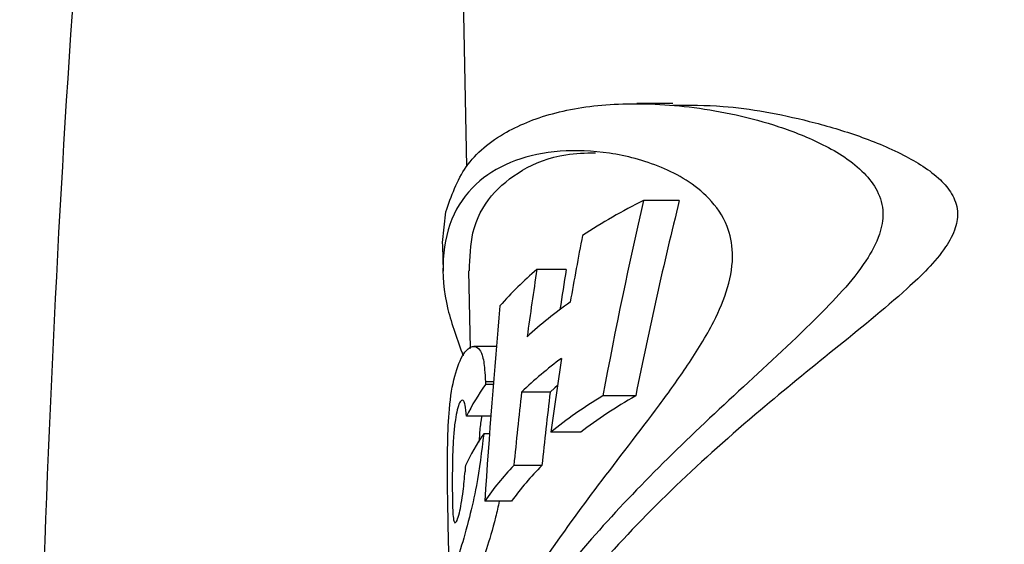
# Model space of a CAD drawing. Header units: inches. Extents: x 0.6 to 33.8, y 0 to 21.7.
# Tile 118 of 204: x 18.408 to 18.795, y 16.067 to 16.273. Entities that reach past the tile are written whole.
import ezdxf

# ---------------------------------------------------------------- set-up
doc = ezdxf.new("R2010")
doc.units = ezdxf.units.IN
doc.header["$MEASUREMENT"] = 0
doc.layers.add('FORMAT', color=7, linetype='Continuous')
doc.styles.add('SLDTEXTSTYLE3', font='TXT', dxfattribs={"width": 0.75})
doc.dimstyles.new('SLDDIMSTYLE0', dxfattribs={"dimtxt": 0.125, "dimasz": 0.13, "dimexe": 0, "dimexo": 0.0625, "dimgap": 0.03125, "dimtad": 0, "dimtih": 1, "dimtoh": 1, "dimdec": 1, "dimlfac": 4, "dimrnd": 1e-09, "dimzin": 12, "dimdsep": 46, "dimtxsty": 'SLDTEXTSTYLE3', "dimsah": 1, "dimcen": 0.09, "dimadec": 0, "dimazin": 3, "dimtfac": 1, "dimtdec": 1, "dimtofl": 0, "dimtmove": 0, "dimatfit": 3, "dimfxl": 0, "dimfrac": 2, "dimtolj": 1, "dimtzin": 12, "dimarcsym": 0})

# ---------------------------------------------------------------- blocks, each defined once
blk = doc.blocks.new('_D_4')
at = {"layer": 'FORMAT'}
for p, q in [((18.22771514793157, 18.17952818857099), (18.18962921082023, 18.17952818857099)), ((18.18962921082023, 18.17952818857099), (18.18962921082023, 17.98109068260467)), ((18.50479848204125, 18.17952818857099), (18.54288441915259, 18.17952818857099)), ((18.54288441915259, 18.17952818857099), (18.54288441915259, 17.98109068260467)), ((16.93373106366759, 9.612484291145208), (16.93373106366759, 18.1244934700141)), ((19.79878254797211, 17.39011023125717), (19.79878254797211, 18.1244934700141)), ((16.93373106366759, 17.9994934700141), (18.07999989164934, 17.9994934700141)), ((19.79878254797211, 17.9994934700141), (18.65251371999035, 17.9994934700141)), ((18.18962921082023, 17.98109068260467), (18.22771514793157, 17.98109068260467)), ((18.54288441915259, 17.98109068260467), (18.50479848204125, 17.98109068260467))]:
    blk.add_line(p, q, dxfattribs=at)
for points in [[(16.93373106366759, 17.9994934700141), (17.06373106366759, 17.9794934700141), (17.06373106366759, 18.0194934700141)], [(19.79878254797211, 17.9994934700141), (19.66878254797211, 18.0194934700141), (19.66878254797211, 17.9794934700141)]]:
    blk.add_solid(points, dxfattribs=at)
at = {"layer": 'FORMAT', "char_height": 0.125, "attachment_point": 1, "style": 'SLDTEXTSTYLE3'}
for s, insert in [('291', (18.22771514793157, 18.142224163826)), ('11.5', (18.20462486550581, 17.95520158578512))]:
    blk.add_mtext(s, dxfattribs=dict(at, insert=insert))

msp = doc.modelspace()

# ---------------------------------------------------------------- linework, layer by layer
at = {"color": 7, "linetype": 'Continuous'}
for p, q in [((18.57678607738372, 16.55902954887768), (18.58360966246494, 16.21538017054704)), ((18.66452750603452, 16.24005095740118), (18.65045781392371, 16.24005095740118)), ((18.66712073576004, 16.20202529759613), (18.65304716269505, 16.20202529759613)), ((18.574211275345, 16.18561596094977), (18.57545410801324, 16.19756389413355)), ((18.57433668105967, 16.18429382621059), (18.574211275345, 16.18561596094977)), ((18.57422503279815, 16.18428961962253), (18.57442330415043, 16.17430427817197)), ((18.58442219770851, 16.17445927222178), (18.58502671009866, 16.14401482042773)), ((18.62271552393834, 16.17500658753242), (18.61119152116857, 16.17500658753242)), ((18.59535088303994, 16.144846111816), (18.58644328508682, 16.144846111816)), ((18.59103595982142, 16.13098345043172), (18.59107409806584, 16.12991606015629)), ((18.59420696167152, 16.13098345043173), (18.59103595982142, 16.13098345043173)), ((18.59412118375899, 16.12991606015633), (18.59107409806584, 16.12991606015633)), ((18.61641338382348, 16.12693963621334), (18.60521310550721, 16.12693963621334)), ((18.64998684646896, 16.12542275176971), (18.63707746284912, 16.12542275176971)), ((18.59314207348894, 16.11743087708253), (18.58355426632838, 16.11743087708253)), ((18.62840636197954, 16.11123042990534), (18.61666296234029, 16.11123042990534)), ((18.59262072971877, 16.11054066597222), (18.59033530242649, 16.11054066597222)), ((18.61318812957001, 16.09808496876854), (18.6021504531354, 16.09808496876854)), ((18.60128820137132, 16.08414667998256), (18.59074704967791, 16.08414667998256))]:
    msp.add_line(p, q, dxfattribs=at)
at = {"color": 7, "linetype": 'Continuous', "flags": 128}
msp.add_lwpolyline([(18.61930656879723, 16.12953929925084), (18.6182890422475, 16.12864136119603), (18.61641338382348, 16.12693963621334)], dxfattribs=at)
at = {"color": 7, "linetype": 'Continuous'}
for centre, radius, start, end in [((18.75754604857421, 15.99121639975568), 0.2352879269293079, 116.367814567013, 123.0870834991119), ((18.69761348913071, 16.07296093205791), 0.1337238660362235, 130.2611002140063, 138.973608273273), ((18.71848351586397, 16.02718133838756), 0.1646094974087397, 124.9052220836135, 132.4526367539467), ((18.71332071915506, 16.01449732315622), 0.15598246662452, 126.3353788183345, 133.8740508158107), ((18.66379471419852, 16.07760920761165), 0.08957842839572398, 144.273099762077, 153.6057490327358), ((18.66208766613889, 16.06097597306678), 0.08720699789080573, 145.3642781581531, 154.8367363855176), ((18.68146740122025, 16.0215590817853), 0.1102151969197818, 136.0260268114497, 145.3983655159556), ((18.6906333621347, 16.01991649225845), 0.1100366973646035, 134.733709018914, 144.2876625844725)]:
    msp.add_arc(centre, radius, start, end, dxfattribs=at)
for centre, major_axis, ratio, start_param, end_param in [((18.85503254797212, 15.54230514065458), (0, 1.007179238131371), 0.2654076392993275, 0.8565903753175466, 0.9533423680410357), ((18.85503254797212, 15.53984337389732), (0, 0.9694152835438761), 0.2654076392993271, 0.8188336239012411, 0.922217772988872), ((18.85503254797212, 15.67898709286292), (0, 0.9291402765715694), 0.2907471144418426, 0.9905746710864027, 1.023898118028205), ((18.85503254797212, 15.77779749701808), (0, 0.894327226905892), 0.3043152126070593, 1.110578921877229, 1.143231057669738), ((18.85503254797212, 15.77596464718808), (0, 0.8614104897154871), 0.3043152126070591, 1.089145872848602, 1.109641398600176), ((18.85503254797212, 15.82459315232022), (0, 1.042308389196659), 0.2618050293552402, 1.242426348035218, 1.319130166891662), ((18.85503254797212, 15.64312382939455), (0, 1.005692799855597), 0.2677981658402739, 1.053866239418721, 1.086645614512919), ((18.85503254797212, 15.7285949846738), (0, 1.0280009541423), 0.263610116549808, 1.172884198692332, 1.203143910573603), ((18.85503254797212, 15.72609708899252), (0, 0.9899782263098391), 0.2636101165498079, 1.153926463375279, 1.185586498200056), ((18.85503254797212, 16.04248029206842), (0.2779790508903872, 0), 0.4807314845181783, 2.471992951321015, 2.601204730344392), ((18.85503254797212, 16.04247989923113), (0.2679775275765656, 0), 0.4807314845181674, 2.442086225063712, 2.578654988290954), ((18.85503254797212, 15.96684895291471), (0, 0.7543757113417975), 0.3659766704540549, 1.395978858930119, 1.39905638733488)]:
    msp.add_ellipse(centre, major_axis=major_axis, ratio=ratio, start_param=start_param, end_param=end_param, dxfattribs=at)
for points, knots in [([(18.44640285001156, 16.4926754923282), (18.44029703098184, 16.42329140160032), (18.42611587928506, 16.26214245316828), (18.41463110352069, 16.0081848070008), (18.41017704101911, 15.73152478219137), (18.41513956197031, 15.45489251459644), (18.42936297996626, 15.17863552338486), (18.45211324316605, 14.90303296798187), (18.47501462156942, 14.72043084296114), (18.48646573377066, 14.629126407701)], [0, 0, 0, 0, 0.1119203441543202, 0.2599420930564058, 0.4078522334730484, 0.5557969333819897, 0.7037390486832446, 0.8518640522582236, 1, 1, 1, 1]), ([(18.57545410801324, 16.19756389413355), (18.57763096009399, 16.2037852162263), (18.5820624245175, 16.21645009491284), (18.59760562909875, 16.22916455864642), (18.61811943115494, 16.23725680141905), (18.64303943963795, 16.2407331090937), (18.67272942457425, 16.23940799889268), (18.70076237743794, 16.23352575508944), (18.7237859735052, 16.22444351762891), (18.73745798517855, 16.2160049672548), (18.74522693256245, 16.20617116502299), (18.74764722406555, 16.19769739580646), (18.74591542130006, 16.18788544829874), (18.74019028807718, 16.17741703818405), (18.73123669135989, 16.16647157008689), (18.71442030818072, 16.14918289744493), (18.68982167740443, 16.12693472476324), (18.66025656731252, 16.09903614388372), (18.63315288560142, 16.07074436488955), (18.61046839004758, 16.04237297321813), (18.59578930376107, 16.02090830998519), (18.59145174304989, 16.00993651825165), (18.59056106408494, 16.00768355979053)], [0, 0, 0, 0, 0.0738870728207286, 0.1504134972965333, 0.2176848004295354, 0.2866417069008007, 0.3592066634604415, 0.433679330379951, 0.4721806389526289, 0.5116617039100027, 0.5285913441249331, 0.5457135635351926, 0.560356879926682, 0.5796581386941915, 0.603680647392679, 0.6283666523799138, 0.6958848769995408, 0.7652541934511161, 0.8350268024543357, 0.9065498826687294, 0.9808108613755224, 1, 1, 1, 1]), ([(18.66452750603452, 16.23952193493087), (18.6709871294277, 16.23952388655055), (18.687495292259, 16.23952887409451), (18.71251594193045, 16.23493665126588), (18.73667331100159, 16.22799462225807), (18.75440642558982, 16.22081102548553), (18.76742073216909, 16.21292973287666), (18.7743491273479, 16.20492851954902), (18.77679360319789, 16.19834543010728), (18.77575554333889, 16.19081381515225), (18.76968021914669, 16.1798858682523), (18.75303641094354, 16.16379713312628), (18.72760564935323, 16.14339183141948), (18.69637129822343, 16.11801629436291), (18.66484516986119, 16.09001066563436), (18.63579054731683, 16.05989272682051), (18.61263481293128, 16.02998936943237), (18.59744620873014, 16.004167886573), (18.59332753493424, 15.98952472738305), (18.59165735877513, 15.98358673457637)], [0, 0, 0, 0, 0.05846223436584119, 0.149405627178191, 0.1972613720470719, 0.2455708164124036, 0.2870010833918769, 0.3035961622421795, 0.3203771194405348, 0.335038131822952, 0.3527313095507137, 0.39731455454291, 0.4724918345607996, 0.5494849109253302, 0.6444472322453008, 0.7421732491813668, 0.8362173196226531, 0.9335839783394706, 1, 1, 1, 1]), ([(18.59033723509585, 16.01895653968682), (18.59272630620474, 16.02423018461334), (18.59884239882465, 16.03773087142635), (18.61424382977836, 16.06170970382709), (18.63514882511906, 16.09048043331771), (18.65501092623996, 16.1158182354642), (18.67061788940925, 16.13741985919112), (18.68015838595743, 16.15278007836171), (18.68668289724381, 16.1678748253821), (18.68875745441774, 16.18119572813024), (18.6860536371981, 16.19361893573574), (18.67675003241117, 16.20651833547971), (18.6598323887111, 16.21612842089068), (18.63931818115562, 16.22142246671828), (18.61960259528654, 16.22205305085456), (18.60209652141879, 16.21834832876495), (18.58767446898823, 16.21017403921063), (18.57763002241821, 16.1973069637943), (18.57361807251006, 16.18006854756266), (18.5749205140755, 16.16121256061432), (18.57999246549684, 16.14737562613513), (18.58226087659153, 16.14118710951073)], [0, 0, 0, 0, 0.04448814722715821, 0.1138909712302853, 0.1839952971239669, 0.2561788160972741, 0.2896221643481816, 0.3238597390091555, 0.3488631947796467, 0.3741178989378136, 0.396160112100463, 0.4265226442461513, 0.4840040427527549, 0.5435917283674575, 0.6047037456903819, 0.6687936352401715, 0.7343905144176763, 0.8049585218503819, 0.877762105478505, 0.9453295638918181, 1, 1, 1, 1]), ([(18.58474866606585, 16.17445778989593), (18.58490673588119, 16.17963112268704), (18.58525389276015, 16.19099292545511), (18.59252949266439, 16.20433616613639), (18.60501615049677, 16.2145567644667), (18.6191201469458, 16.22034115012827), (18.63022056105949, 16.22069487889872), (18.63418233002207, 16.22082112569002)], [0, 0, 0, 0, 0.1924596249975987, 0.4226846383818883, 0.6450259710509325, 0.8733087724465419, 1, 1, 1, 1]), ([(18.59033530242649, 16.11054066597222), (18.58949543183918, 16.10362891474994), (18.58808773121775, 16.09204418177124), (18.58442402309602, 16.07620881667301), (18.58109136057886, 16.06474625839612), (18.57873815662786, 16.05691266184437), (18.57757605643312, 16.05365357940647), (18.57706128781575, 16.05368894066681), (18.5767866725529, 16.05794403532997), (18.57658871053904, 16.06574014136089), (18.57635767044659, 16.07732922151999), (18.57611378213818, 16.09143520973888), (18.57608492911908, 16.10673998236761), (18.57676793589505, 16.12182066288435), (18.57876786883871, 16.1339330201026), (18.58204617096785, 16.14207046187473), (18.5855628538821, 16.14527483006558), (18.58815045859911, 16.14458888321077), (18.58996614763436, 16.14160308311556), (18.59072397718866, 16.13647822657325), (18.59094557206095, 16.13257539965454), (18.59103595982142, 16.13098345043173)], [0, 0, 0, 0, 0.08090413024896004, 0.1356027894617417, 0.2062285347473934, 0.2789553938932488, 0.3304418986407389, 0.3646760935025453, 0.3993427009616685, 0.4480123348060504, 0.4978796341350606, 0.5550273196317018, 0.6162090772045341, 0.6760889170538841, 0.7490989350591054, 0.824713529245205, 0.8802538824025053, 0.9180386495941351, 0.9446016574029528, 0.9774032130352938, 0.9999999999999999, 0.9999999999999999, 0.9999999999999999, 0.9999999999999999]), ([(18.58355426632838, 16.11743087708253), (18.58344605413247, 16.11902342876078), (18.58326920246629, 16.12162614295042), (18.58258263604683, 16.12351537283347), (18.58178561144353, 16.12388734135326), (18.58085869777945, 16.12295420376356), (18.57992484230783, 16.12015557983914), (18.57913409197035, 16.1159219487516), (18.5785188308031, 16.11029735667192), (18.57804081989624, 16.10190026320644), (18.57801612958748, 16.09247154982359), (18.57802257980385, 16.0839185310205), (18.57825505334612, 16.07863935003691), (18.57857769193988, 16.07620245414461), (18.57911775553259, 16.07542182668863), (18.57984934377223, 16.07620068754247), (18.58075462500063, 16.07906475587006), (18.5815911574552, 16.08323351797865), (18.58242350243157, 16.08882252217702), (18.58279056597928, 16.09316932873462), (18.5830101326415, 16.09576946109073)], [0, 0, 0, 0, 0.05503827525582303, 0.08994929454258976, 0.1247663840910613, 0.1733548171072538, 0.2212652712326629, 0.2702312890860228, 0.3270868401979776, 0.3907112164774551, 0.5019787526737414, 0.5993574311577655, 0.6427601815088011, 0.686636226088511, 0.7245039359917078, 0.7809480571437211, 0.8341976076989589, 0.8792991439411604, 0.9278002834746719, 0.9999999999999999, 0.9999999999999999, 0.9999999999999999, 0.9999999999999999]), ([(18.58961195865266, 16.11743087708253), (18.58951512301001, 16.1169626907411), (18.58910766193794, 16.11499267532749), (18.58871799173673, 16.11142183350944), (18.58854689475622, 16.10836135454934), (18.58848924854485, 16.10733021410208)], [0, 0, 0, 0, 0.1713010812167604, 0.72079371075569, 1, 1, 1, 1]), ([(18.59647296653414, 16.08414667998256), (18.59599550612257, 16.08201082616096), (18.59430155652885, 16.07443317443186), (18.59149613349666, 16.06563372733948), (18.59009213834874, 16.06116874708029), (18.58949345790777, 16.059264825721)], [0, 0, 0, 0, 0.1837586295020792, 0.6519448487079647, 1, 1, 1, 1])]:
    msp.add_open_spline(points, degree=3, knots=knots, dxfattribs=at)

# ---------------------------------------------------------------- dimensions: what is measured, and where the dimension line sits
at = {"layer": 'FORMAT'}
dim = msp.add_linear_dim(base=(16.93373106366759, 17.9994934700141), p1=(19.79878254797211, 17.34011023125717), p2=(16.93373106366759, 9.562484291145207), dimstyle='SLDDIMSTYLE0', dxfattribs=at)
dim.commit()
dim.dimension.update_dxf_attribs({"geometry": '_D_4', "text_midpoint": (18.36625680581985, 17.9994934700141), "dimtype": 160})

doc.saveas('drawing.dxf')
